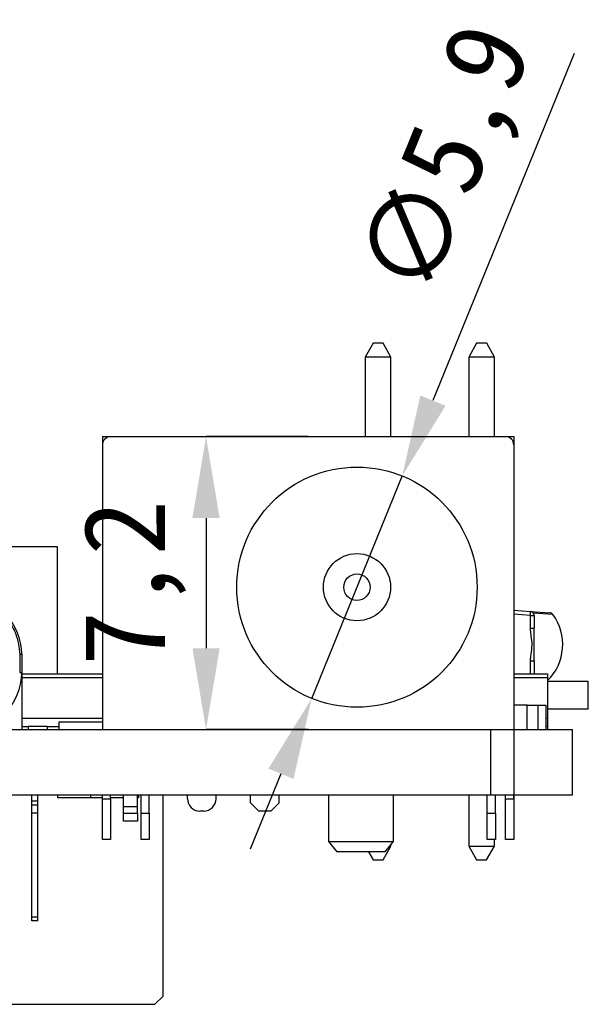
# Model space of a CAD drawing. Header units: millimetres. Extents: x 1603 to 1900, y 1655 to 2075.
# Tile 52 of 52: x 1859 to 1873, y 1970 to 1994. Entities that reach past the tile are written whole.
import ezdxf

# ---------------------------------------------------------------- set-up
doc = ezdxf.new("R2010")
doc.units = ezdxf.units.MM
doc.styles.add('黑体高度2mm', font='simhei.ttf', dxfattribs={"height": 2})
doc.dimstyles.new('红色高度2mm', dxfattribs={"dimtxt": 2, "dimasz": 2, "dimexe": 0, "dimexo": 0, "dimtad": 1, "dimdec": 1, "dimtxsty": '黑体高度2mm', "dimcen": 2.5, "dimclrd": 1, "dimclre": 1, "dimclrt": 1, "dimadec": 0, "dimazin": 0, "dimtfac": 1, "dimtdec": 1, "dimtmove": 0, "dimatfit": 3, "dimfxl": 1, "dimarcsym": 0})

# ---------------------------------------------------------------- blocks, each defined once
blk = doc.blocks.new('*D109')
at = {"color": 1, "lineweight": -2, "transparency": 16777216}
for p, q in [((1865.741, 1983.892), (1863.235, 1983.892)), ((1863.235, 1981.892), (1863.235, 1978.692)), ((1865.741, 1976.692), (1863.235, 1976.692))]:
    blk.add_line(p, q, dxfattribs=at)
at = {"color": 1, "transparency": 16777216}
for points in [[(1862.902, 1981.892), (1863.569, 1981.892), (1863.235, 1983.892)], [(1862.902, 1978.692), (1863.569, 1978.692), (1863.235, 1976.692)]]:
    blk.add_solid(points, dxfattribs=at)
at = {"layer": 'Defpoints', "color": 0, "transparency": 16777216}
for p in [(1865.741, 1983.892), (1863.235, 1976.692), (1865.741, 1976.692)]:
    blk.add_point(p, dxfattribs=at)
at = {"color": 1, "transparency": 16777216, "insert": (1861.487, 1980.292), "char_height": 2, "attachment_point": 5, "rotation": 90, "style": '黑体高度2mm'}
blk.add_mtext('7,2', dxfattribs=at)
blk = doc.blocks.new('*D110')
at = {"color": 1, "lineweight": -2, "transparency": 16777216}
for p, q in [((1872.276, 1993.304), (1868.806, 1984.777)), ((1865.829, 1977.459), (1868.052, 1982.924)), ((1865.075, 1975.607), (1864.321, 1973.754))]:
    blk.add_line(p, q, dxfattribs=at)
at = {"color": 1, "transparency": 16777216}
for points in [[(1868.497, 1984.902), (1869.115, 1984.651), (1868.052, 1982.924)], [(1864.766, 1975.732), (1865.384, 1975.481), (1865.829, 1977.459)]]:
    blk.add_solid(points, dxfattribs=at)
at = {"layer": 'Defpoints', "color": 0, "transparency": 16777216}
for p in [(1868.052, 1982.924), (1865.829, 1977.459)]:
    blk.add_point(p, dxfattribs=at)
at = {"color": 1, "transparency": 16777216, "insert": (1869.298, 1990.625), "char_height": 2, "attachment_point": 5, "rotation": 67.8598, "style": '黑体高度2mm'}
blk.add_mtext('∅5,9', dxfattribs=at)

msp = doc.modelspace()

# ---------------------------------------------------------------- linework, layer by layer
at = {"color": 7, "linetype": 'Continuous', "lineweight": 25}
for p, q in [((1867.336, 1986.186), (1867.145, 1985.846)), ((1867.586, 1986.186), (1867.336, 1986.186)), ((1867.775, 1985.846), (1867.586, 1986.186)), ((1869.876, 1986.186), (1869.685, 1985.846)), ((1870.126, 1986.186), (1869.876, 1986.186)), ((1870.315, 1985.846), (1870.126, 1986.186)), ((1867.145, 1985.846), (1867.145, 1983.892)), ((1867.775, 1985.846), (1867.145, 1985.846)), ((1867.775, 1983.892), (1867.775, 1985.846)), ((1869.685, 1985.846), (1869.685, 1983.892)), ((1870.315, 1985.846), (1869.685, 1985.846)), ((1870.315, 1983.892), (1870.315, 1985.846)), ((1860.891, 1983.892), (1870.591, 1983.892)), ((1860.691, 1983.692), (1860.691, 1976.692)), ((1870.791, 1983.692), (1870.791, 1976.692)), ((1855.081, 1981.192), (1859.581, 1981.192)), ((1859.581, 1981.192), (1859.581, 1978.062)), ((1870.791, 1979.624), (1871.198, 1979.597)), ((1871.198, 1979.597), (1871.675, 1979.565)), ((1871.202, 1979.189), (1871.202, 1979.497)), ((1871.202, 1979.497), (1871.292, 1979.497)), ((1871.292, 1979.497), (1871.292, 1979.189)), ((1871.202, 1979.189), (1871.292, 1979.189)), ((1871.292, 1978.38), (1871.292, 1979.189)), ((1858.661, 1978.542), (1858.661, 1978.092)), ((1858.661, 1978.542), (1858.711, 1978.542)), ((1858.711, 1978.542), (1858.711, 1978.092)), ((1871.202, 1978.38), (1871.292, 1978.38)), ((1871.292, 1978.38), (1871.292, 1978.062)), ((1858.661, 1978.092), (1858.711, 1978.092)), ((1858.711, 1978.092), (1858.711, 1976.692)), ((1858.711, 1978.062), (1860.691, 1978.062)), ((1870.791, 1978.062), (1871.62, 1978.062)), ((1871.62, 1978.062), (1871.62, 1977.962)), ((1871.62, 1977.962), (1871.62, 1976.972)), ((1872.62, 1977.872), (1871.62, 1977.872)), ((1872.62, 1977.192), (1872.62, 1977.872)), ((1871.12, 1977.292), (1870.791, 1977.292)), ((1871.12, 1977.292), (1871.38, 1977.292)), ((1871.12, 1976.692), (1871.12, 1977.292)), ((1871.38, 1977.292), (1871.38, 1976.692)), ((1871.38, 1977.292), (1871.58, 1977.292)), ((1871.58, 1977.292), (1871.58, 1976.692)), ((1872.62, 1977.192), (1871.62, 1977.192)), ((1860.691, 1976.872), (1859.62, 1976.872)), ((1859.62, 1976.872), (1859.62, 1976.772)), ((1871.62, 1976.972), (1871.62, 1976.772)), ((1857.311, 1976.692), (1860.691, 1976.692)), ((1858.711, 1976.772), (1858.87, 1976.772)), ((1858.87, 1976.772), (1858.87, 1976.692)), ((1859.338, 1976.772), (1858.87, 1976.772)), ((1859.338, 1976.772), (1859.338, 1976.692)), ((1859.338, 1976.772), (1859.62, 1976.772)), ((1859.62, 1976.772), (1859.62, 1976.692)), ((1860.691, 1976.692), (1870.791, 1976.692)), ((1870.23, 1975.092), (1870.23, 1976.692)), ((1870.782, 1976.692), (1872.23, 1976.692)), ((1871.62, 1976.772), (1871.58, 1976.772)), ((1871.62, 1976.772), (1871.62, 1976.692)), ((1872.23, 1975.092), (1872.23, 1976.692)), ((1803.23, 1975.092), (1870.23, 1975.092)), ((1858.955, 1974.942), (1858.955, 1975.092)), ((1858.955, 1974.942), (1859.105, 1974.942)), ((1858.955, 1974.842), (1858.955, 1974.942)), ((1859.105, 1974.942), (1859.105, 1975.092)), ((1859.105, 1974.842), (1859.105, 1974.942)), ((1859.6, 1975.017), (1859.6, 1975.092)), ((1860.691, 1975.017), (1859.6, 1975.017)), ((1860.405, 1975.017), (1860.405, 1975.092)), ((1860.691, 1974.992), (1860.691, 1975.092)), ((1860.691, 1974.992), (1860.891, 1974.992)), ((1860.691, 1973.992), (1860.691, 1974.992)), ((1860.891, 1974.992), (1860.891, 1975.092)), ((1861.205, 1975.017), (1860.891, 1975.017)), ((1860.891, 1974.992), (1860.891, 1973.992)), ((1861.205, 1974.792), (1861.205, 1975.092)), ((1861.555, 1974.792), (1861.555, 1975.092)), ((1861.58, 1975.017), (1861.555, 1975.017)), ((1861.58, 1975.017), (1861.58, 1975.092)), ((1861.58, 1975.092), (1861.58, 1975.017)), ((1861.641, 1974.642), (1861.641, 1975.092)), ((1861.841, 1974.642), (1861.841, 1975.092)), ((1862.18, 1970.142), (1862.18, 1975.092)), ((1862.78, 1974.992), (1862.78, 1975.092)), ((1863.48, 1974.992), (1863.48, 1975.092)), ((1864.33, 1974.892), (1864.33, 1975.092)), ((1864.33, 1974.892), (1864.53, 1974.692)), ((1864.83, 1974.692), (1865.03, 1974.892)), ((1865.03, 1974.892), (1865.03, 1975.092)), ((1866.241, 1975.092), (1866.241, 1973.942)), ((1867.841, 1973.942), (1867.841, 1975.092)), ((1869.686, 1975.092), (1869.686, 1973.83)), ((1870.141, 1974.642), (1870.141, 1975.092)), ((1870.23, 1975.092), (1872.23, 1975.092)), ((1870.341, 1974.642), (1870.341, 1975.092)), ((1870.591, 1974.992), (1870.591, 1975.092)), ((1870.591, 1974.992), (1870.791, 1974.992)), ((1870.591, 1973.992), (1870.591, 1974.992)), ((1870.791, 1974.992), (1870.791, 1975.092)), ((1870.791, 1974.992), (1870.791, 1973.992)), ((1858.955, 1974.842), (1859.105, 1974.842)), ((1858.955, 1974.642), (1858.955, 1974.842)), ((1859.105, 1974.642), (1858.955, 1974.642)), ((1858.955, 1972.082), (1858.955, 1974.642)), ((1859.105, 1974.642), (1859.105, 1974.842)), ((1859.105, 1972.082), (1859.105, 1974.642)), ((1861.555, 1974.792), (1861.205, 1974.792)), ((1861.205, 1974.642), (1861.205, 1974.792)), ((1861.205, 1974.642), (1861.555, 1974.642)), ((1861.205, 1974.442), (1861.205, 1974.642)), ((1861.555, 1974.642), (1861.555, 1974.792)), ((1861.555, 1974.642), (1861.555, 1974.442)), ((1861.641, 1974.642), (1861.841, 1974.642)), ((1861.641, 1973.992), (1861.641, 1974.642)), ((1861.841, 1974.642), (1861.841, 1973.992)), ((1863.18, 1974.692), (1863.08, 1974.692)), ((1864.83, 1974.692), (1864.53, 1974.692)), ((1870.141, 1974.642), (1870.341, 1974.642)), ((1870.141, 1973.992), (1870.141, 1974.642)), ((1870.341, 1974.642), (1870.341, 1973.992)), ((1861.555, 1974.442), (1861.205, 1974.442)), ((1860.891, 1973.992), (1860.691, 1973.992)), ((1861.841, 1973.992), (1861.641, 1973.992)), ((1866.241, 1973.942), (1866.45, 1973.692)), ((1866.241, 1973.942), (1867.841, 1973.942)), ((1867.631, 1973.692), (1867.841, 1973.942)), ((1870.341, 1973.992), (1870.141, 1973.992)), ((1870.316, 1973.83), (1870.316, 1973.992)), ((1870.791, 1973.992), (1870.591, 1973.992)), ((1867.631, 1973.692), (1866.45, 1973.692)), ((1867.223, 1973.692), (1867.335, 1973.49)), ((1867.585, 1973.49), (1867.776, 1973.83)), ((1867.747, 1973.83), (1867.776, 1973.83)), ((1867.776, 1973.83), (1867.776, 1973.864)), ((1869.686, 1973.83), (1869.875, 1973.49)), ((1869.686, 1973.83), (1870.316, 1973.83)), ((1870.125, 1973.49), (1870.316, 1973.83)), ((1867.335, 1973.49), (1867.585, 1973.49)), ((1869.875, 1973.49), (1870.125, 1973.49)), ((1859.105, 1972.082), (1858.955, 1972.082)), ((1858.955, 1971.99), (1858.955, 1972.082)), ((1859.105, 1971.99), (1858.955, 1971.99)), ((1859.105, 1971.99), (1859.105, 1972.082)), ((1862.18, 1970.142), (1861.98, 1969.942)), ((1832.48, 1969.942), (1861.98, 1969.942))]:
    msp.add_line(p, q, dxfattribs=at)
at = {"color": 7, "linetype": 'Continuous'}
for p, q in [((1860.691, 1983.892), (1870.791, 1983.892)), ((1860.691, 1983.892), (1860.691, 1976.692)), ((1870.791, 1983.892), (1870.791, 1976.692)), ((1860.691, 1976.692), (1870.791, 1976.692)), ((1870.791, 1976.692), (1870.791, 1973.992))]:
    msp.add_line(p, q, dxfattribs=at)
at = {"color": 8, "linetype": 'Continuous', "lineweight": 25}
for p, q in [((1871.202, 1979.497), (1870.791, 1979.525)), ((1871.749, 1979.524), (1871.272, 1979.556)), ((1871.202, 1978.062), (1871.202, 1978.38)), ((1860.691, 1977.962), (1858.711, 1977.962)), ((1871.62, 1977.962), (1870.791, 1977.962)), ((1858.711, 1976.972), (1860.691, 1976.972)), ((1871.58, 1976.972), (1871.62, 1976.972))]:
    msp.add_line(p, q, dxfattribs=at)
at = {"color": 7, "linetype": 'Continuous'}
for radius in [2.95, 0.825]:
    msp.add_circle((1866.941, 1980.192), radius, dxfattribs=at)
at = {"color": 7, "linetype": 'Continuous', "lineweight": 25}
for radius in [2.95, 0.825, 0.325]:
    msp.add_circle((1866.941, 1980.192), radius, dxfattribs=at)
for centre, radius, start, end in [((1860.891, 1983.692), 0.2, 90, 180), ((1870.591, 1983.692), 0.2, 0, 90), ((1857.311, 1978.542), 1.4, 0, 90), ((1870.945, 1979.539), 0.26, 350.7592, 12.926), ((1871.192, 1979.497), 0.1, 0, 86.1691), ((1870.742, 1978.784), 1.25, 314.6651, 36.3173), ((1871.668, 1979.465), 0.1, 36.3173, 86.1691), ((1857.311, 1978.092), 1.4, 270, 0), ((1863.08, 1974.992), 0.3, 180, 270), ((1863.18, 1974.992), 0.3, 270, 0)]:
    msp.add_arc(centre, radius, start, end, dxfattribs=at)
for points, knots in [([(1857.311, 1979.892), (1857.48, 1979.874), (1857.742, 1979.846), (1858.057, 1979.678), (1858.272, 1979.503), (1858.446, 1979.288), (1858.614, 1978.974), (1858.642, 1978.711), (1858.661, 1978.542)], [0, 0, 0, 0, 0.239443, 0.369595, 0.5, 0.630152, 0.760557, 1, 1, 1, 1]), ([(1871.202, 1978.38), (1871.205, 1978.434), (1871.213, 1978.567), (1871.254, 1978.77), (1871.222, 1978.968), (1871.204, 1979.104), (1871.202, 1979.17), (1871.202, 1979.189)], [0, 0, 0, 0, 0.19998, 0.493051, 0.755644, 0.931245, 1, 1, 1, 1])]:
    msp.add_open_spline(points, degree=3, knots=knots, dxfattribs=at)

# ---------------------------------------------------------------- dimensions: what is measured, and where the dimension line sits
dim = msp.add_diameter_dim_2p(p1=(1865.829, 1977.459), p2=(1868.052, 1982.924), dimstyle='红色高度2mm')
dim.commit()
dim.dimension.update_dxf_attribs({"geometry": '*D110', "text_midpoint": (1869.298, 1990.625)})
dim = msp.add_linear_dim(base=(1863.235, 1976.692), p1=(1865.741, 1983.892), p2=(1865.741, 1976.692), angle=90, dimstyle='红色高度2mm')
dim.commit()
dim.dimension.update_dxf_attribs({"geometry": '*D109', "text_midpoint": (1861.487, 1980.292)})

doc.saveas('drawing.dxf')
